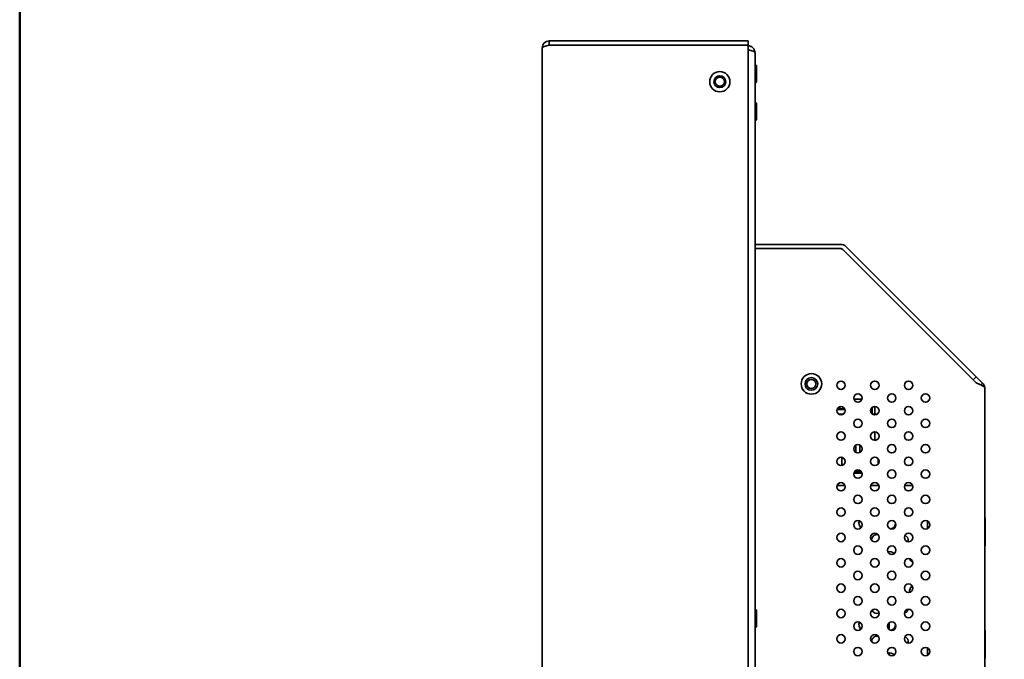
# Model space of a CAD drawing. Header units: millimetres. Extents: x 0 to 5110, y 0 to 2376.
# Tile 20 of 95: x 80 to 429, y 1805 to 2032. Entities that reach past the tile are written whole.
import ezdxf

# ---------------------------------------------------------------- set-up
doc = ezdxf.new("R2010")
doc.units = ezdxf.units.MM
doc.header["$LTSCALE"] = 8
doc.layers.add('Rahmen_0', color=7, linetype='Continuous', lineweight=50)
doc.layers.add('Sichtbare Kanten(ISO)', color=7, linetype='Continuous', lineweight=35)

# ---------------------------------------------------------------- blocks, each defined once
blk = doc.blocks.new('Ränder Standardrahmen')
at = {"layer": 'Rahmen_0', "flags": 128}
blk.add_lwpolyline([(10, 10), (10, 287), (410, 287), (410, 10), (10, 10)], dxfattribs=at)

msp = doc.modelspace()

# ---------------------------------------------------------------- linework, layer by layer
at = {"layer": 'Sichtbare Kanten(ISO)'}
for p, q in [((267.93, 2024.5), (267.93, 2023)), ((338.43, 2024.5), (267.93, 2024.5)), ((338.43, 2023), (267.93, 2023)), ((338.43, 2023), (338.43, 2024.5)), ((338.43, 1635.95), (338.43, 2023)), ((265.43, 1505.5), (265.43, 2022)), ((338.43, 2022.75), (338.43, 2022.75)), ((340.93, 2020.25), (340.93, 1507.25)), ((340.93, 2015.95), (341.23, 2015.95)), ((341.23, 2015.95), (341.23, 2009.55)), ((341.47, 2015.71), (341.23, 2015.95)), ((341.47, 2015.71), (341.47, 2009.79)), ((340.93, 2009.55), (341.23, 2009.55)), ((341.47, 2009.79), (341.23, 2009.55)), ((340.93, 2002.65), (341.23, 2002.65)), ((341.23, 2002.65), (341.23, 1996.25)), ((341.47, 2002.41), (341.23, 2002.65)), ((341.47, 2002.41), (341.47, 1996.49)), ((340.93, 1996.25), (341.23, 1996.25)), ((341.47, 1996.49), (341.23, 1996.25)), ((340.93, 1952.25), (371.39, 1952.25)), ((340.93, 1950.75), (371.39, 1950.75)), ((371.39, 1950.75), (372.1, 1950.46)), ((372.1, 1950.46), (419.43, 1903.13)), ((373.16, 1951.52), (419.43, 1905.25)), ((418.36, 1904.19), (419.43, 1905.25)), ((421.69, 1902.98), (419.43, 1905.25)), ((421.09, 1902.38), (421.69, 1902.98)), ((422.43, 1901.22), (422.43, 1595.25)), ((378.88, 1897.39), (375.97, 1897.39)), ((372.85, 1893.72), (370, 1893.72)), ((371.04, 1894.7), (371.04, 1894.51)), ((371.04, 1893.72), (371.04, 1894.51)), ((372.8, 1893.85), (371.04, 1893.85)), ((382.47, 1893.72), (382, 1893.72)), ((382.47, 1893.72), (382.47, 1894.41)), ((382.47, 1893.72), (382.47, 1892.1)), ((383.48, 1894.75), (383.48, 1892.05)), ((372.33, 1892.05), (370.53, 1892.05)), ((384.33, 1892.05), (382.53, 1892.05)), ((383.48, 1885.75), (383.48, 1882.83)), ((376.75, 1878.41), (376.75, 1881.09)), ((378.12, 1878.42), (378.12, 1881.08)), ((383.92, 1882.83), (383.48, 1882.83)), ((371.73, 1873.78), (371.73, 1876.72)), ((384.65, 1876.11), (384.65, 1874.39)), ((375.96, 1871.07), (378.89, 1871.07)), ((376.16, 1871.56), (378.69, 1871.56)), ((377.26, 1872.12), (376.8, 1872.12)), ((377.26, 1872.12), (378.05, 1872.12)), ((378.33, 1871.95), (378.33, 1871.56)), ((372.84, 1866.75), (370.01, 1866.75)), ((384.84, 1866.75), (382.01, 1866.75)), ((396.84, 1866.75), (394.01, 1866.75)), ((422.43, 1855.13), (422.53, 1855.25)), ((422.53, 1855.25), (422.53, 1845.25)), ((402.13, 1851.43), (402.13, 1854.08)), ((422.43, 1845.38), (422.53, 1845.25)), ((340.93, 1822.65), (341.23, 1822.65)), ((341.23, 1822.65), (341.23, 1816.25)), ((341.47, 1822.41), (341.23, 1822.65)), ((341.47, 1822.41), (341.47, 1816.49)), ((388.53, 1817.95), (388.53, 1815.55)), ((340.93, 1816.25), (341.23, 1816.25)), ((341.47, 1816.49), (341.23, 1816.25)), ((422.43, 1815.13), (422.53, 1815.25)), ((422.53, 1815.25), (422.53, 1805.25)), ((388.53, 1807.24), (388.53, 1806.55)), ((402.13, 1806.43), (402.13, 1809.08)), ((422.43, 1805.38), (422.53, 1805.25))]:
    msp.add_line(p, q, dxfattribs=at)
for centre, radius in [((328.43, 2010), 3.6), ((328.43, 2010), 2.1), ((328.43, 2010), 1.62), ((360.93, 1902.75), 3.65), ((360.93, 1902.75), 2.25), ((360.93, 1902.75), 1.62), ((371.43, 1902.25), 1.5), ((383.43, 1902.25), 1.5), ((395.43, 1902.25), 1.5), ((377.43, 1897.75), 1.5), ((389.43, 1897.75), 1.5), ((401.43, 1897.75), 1.5), ((371.43, 1893.25), 1.5), ((383.43, 1893.25), 1.5), ((395.43, 1893.25), 1.5), ((377.43, 1888.75), 1.5), ((389.43, 1888.75), 1.5), ((401.43, 1888.75), 1.5), ((371.43, 1884.25), 1.5), ((383.43, 1884.25), 1.5), ((395.43, 1884.25), 1.5), ((377.43, 1879.75), 1.5), ((389.43, 1879.75), 1.5), ((401.43, 1879.75), 1.5), ((371.43, 1875.25), 1.5), ((383.43, 1875.25), 1.5), ((395.43, 1875.25), 1.5), ((377.43, 1870.75), 1.5), ((389.43, 1870.75), 1.5), ((401.43, 1870.75), 1.5), ((371.43, 1866.25), 1.5), ((383.43, 1866.25), 1.5), ((395.43, 1866.25), 1.5), ((377.43, 1861.75), 1.5), ((389.43, 1861.75), 1.5), ((401.43, 1861.75), 1.5), ((371.43, 1857.25), 1.5), ((383.43, 1857.25), 1.5), ((395.43, 1857.25), 1.5), ((377.43, 1852.75), 1.5), ((389.43, 1852.75), 1.5), ((401.43, 1852.75), 1.5), ((371.43, 1848.25), 1.5), ((383.43, 1848.25), 1.5), ((395.43, 1848.25), 1.5), ((377.43, 1843.75), 1.5), ((389.43, 1843.75), 1.5), ((401.43, 1843.75), 1.5), ((371.43, 1839.25), 1.5), ((383.43, 1839.25), 1.5), ((395.43, 1839.25), 1.5), ((377.43, 1834.75), 1.5), ((389.43, 1834.75), 1.5), ((401.43, 1834.75), 1.5), ((371.43, 1830.25), 1.5), ((383.43, 1830.25), 1.5), ((395.43, 1830.25), 1.5), ((377.43, 1825.75), 1.5), ((389.43, 1825.75), 1.5), ((401.43, 1825.75), 1.5), ((371.43, 1821.25), 1.5), ((383.43, 1821.25), 1.5), ((395.43, 1821.25), 1.5), ((377.43, 1816.75), 1.5), ((389.43, 1816.75), 1.5), ((401.43, 1816.75), 1.5), ((371.43, 1812.25), 1.5), ((383.43, 1812.25), 1.5), ((395.43, 1812.25), 1.5), ((377.43, 1807.75), 1.5), ((389.43, 1807.75), 1.5), ((401.43, 1807.75), 1.5)]:
    msp.add_circle(centre, radius, dxfattribs=at)
for centre, radius, start, end in [((371.39, 1949.75), 2.5, 45, 90), ((371.39, 1949.75), 1, 45, 90), ((377.26, 1872.62), 0.508, 238.6884, 270), ((379.78, 1853.25), 2, 153.5241, 230.4989), ((388.78, 1853.25), 2, 280.0362, 4.8266), ((384.28, 1847.25), 2, 81.7757, 178.9533), ((393.28, 1847.25), 2, 345.9582, 63.9297), ((379.78, 1841.25), 2, 123.3878, 143.0692), ((388.78, 1841.25), 2, 40.0278, 110.8237), ((397.78, 1841.25), 2, 196.3569, 244.4429), ((397.78, 1829.25), 2, 121.0236, 192.8738), ((384.28, 1823.25), 2, 205.0997, 288.8493), ((393.28, 1823.25), 2, 289.0879, 345.0522), ((379.78, 1817.25), 2, 153.5241, 230.4989), ((388.78, 1817.25), 2, 280.0362, 4.8266), ((384.28, 1811.25), 2, 81.7757, 178.9533), ((393.28, 1811.25), 2, 345.9582, 63.9297), ((379.78, 1805.25), 2, 123.3878, 143.0692), ((388.78, 1805.25), 2, 40.0278, 110.8237)]:
    msp.add_arc(centre, radius, start, end, dxfattribs=at)
for points in [[(267.93, 2024.5), (267.6, 2024.5), (266.94, 2024.37), (266.11, 2023.82), (265.56, 2022.98), (265.43, 2022.33), (265.43, 2022)], [(265.43, 2022), (265.43, 2022.09), (265.56, 2022.25), (266.11, 2022.5), (266.94, 2022.75), (267.6, 2022.92), (267.93, 2023)], [(419.43, 1903.13), (419.71, 1903.01), (420.28, 1902.77), (421.07, 1902.4), (421.51, 1902.16), (421.69, 1902.03)], [(422.43, 1901.22), (422.43, 1901.43), (422.37, 1901.87), (422.12, 1902.48), (421.85, 1902.83), (421.69, 1902.98)], [(421.69, 1902.03), (421.85, 1901.94), (422.12, 1901.76), (422.37, 1901.49), (422.43, 1901.31), (422.43, 1901.22)]]:
    msp.add_open_spline(points, degree=3, dxfattribs=at)
for points, knots in [([(267.44, 2022.88), (267.48, 2022.9), (267.51, 2022.91), (267.54, 2022.93), (267.66, 2022.98), (267.79, 2023), (267.93, 2023)], [0.6806256, 0.6806256, 0.6806256, 0.6806256, 0.75, 0.75, 0.75, 1, 1, 1, 1]), ([(340.93, 2020.25), (340.93, 2020.58), (340.86, 2020.91), (340.74, 2021.21), (340.61, 2021.51), (340.42, 2021.79), (340.19, 2022.02), (339.96, 2022.25), (339.68, 2022.44), (339.38, 2022.56), (339.08, 2022.69), (338.76, 2022.75), (338.43, 2022.75)], [0, 0, 0, 0, 0.25, 0.25, 0.25, 0.5, 0.5, 0.5, 0.75, 0.75, 0.75, 1, 1, 1, 1]), ([(338.43, 2021.39), (338.77, 2021.3), (339.11, 2021.2), (339.41, 2021.11), (339.72, 2021.01), (339.99, 2020.92), (340.22, 2020.82), (340.44, 2020.73), (340.62, 2020.63), (340.74, 2020.54), (340.86, 2020.44), (340.93, 2020.35), (340.93, 2020.25)], [0, 0, 0, 0, 0.25, 0.25, 0.25, 0.5, 0.5, 0.5, 0.75, 0.75, 0.75, 1, 1, 1, 1])]:
    msp.add_open_spline(points, degree=3, knots=knots, dxfattribs=at)

# ---------------------------------------------------------------- block references
at = {"xscale": 8, "yscale": 8, "zscale": 8}
msp.add_blockref('Ränder Standardrahmen', (0, 0), dxfattribs=at)

doc.saveas('drawing.dxf')
